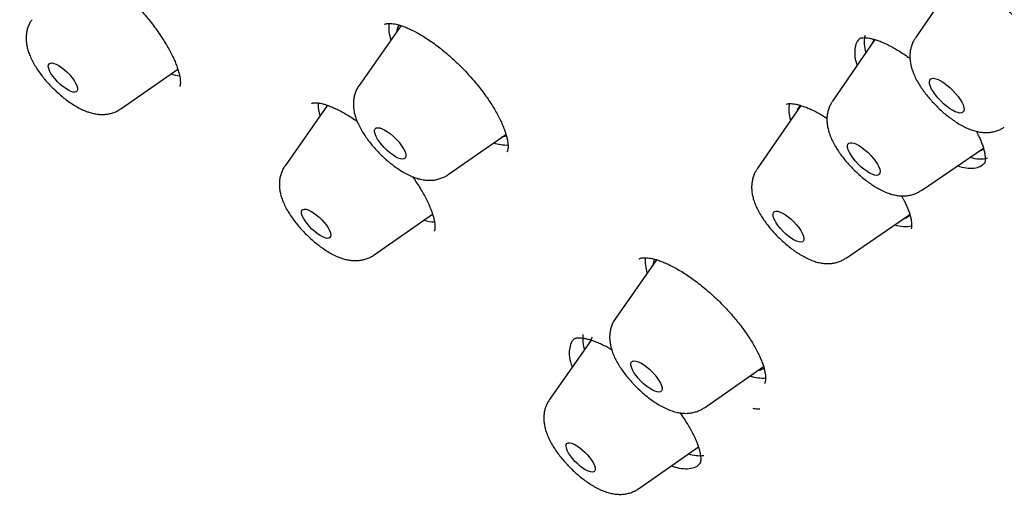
# Model space of a CAD drawing. Header units: millimetres. Extents: x 8 to 776, y 12 to 2253.
# Tile 20 of 67: x 532.59 to 551.67, y 792.24 to 801.52. Entities that reach past the tile are written whole.
import ezdxf

# ---------------------------------------------------------------- set-up
doc = ezdxf.new("R2010")
doc.units = ezdxf.units.MM

msp = doc.modelspace()

# ---------------------------------------------------------------- linework, layer by layer
at = {"color": 7, "linetype": 'Continuous', "lineweight": 30}
for p, q in [((550.737, 802.317), (549.951, 801.169)), ((539.982, 801.408), (539.169, 800.249)), ((549.163, 801.138), (548.343, 799.941)), ((534.553, 799.795), (535.655, 800.566)), ((538.558, 799.863), (537.735, 798.692)), ((547.727, 799.86), (546.884, 798.629)), ((540.894, 798.519), (542.014, 799.3)), ((542.032, 798.958), (542.034, 798.96)), ((550.067, 798.213), (551.268, 799.032)), ((539.46, 796.962), (540.592, 797.754)), ((548.607, 796.901), (549.845, 797.744)), ((544.934, 796.868), (544.135, 795.729)), ((543.669, 795.309), (542.86, 794.159)), ((545.86, 794), (547.006, 794.799)), ((544.585, 792.429), (545.745, 793.24)), ((545.774, 792.921), (545.781, 792.932))]:
    msp.add_line(p, q, dxfattribs=at)
at = {"color": 7, "linetype": 'Continuous', "lineweight": 30, "flags": 128}
for points in [[(549.153, 801.143), (549.129, 801.104), (549.116, 801.07)], [(533.583, 800.132), (533.535, 800.154), (533.483, 800.186), (533.43, 800.225), (533.376, 800.27), (533.324, 800.321), (533.276, 800.374), (533.234, 800.428), (533.198, 800.481), (533.171, 800.531), (533.154, 800.577), (533.146, 800.616), (533.149, 800.647), (533.161, 800.669), (533.184, 800.682), (533.215, 800.685), (533.254, 800.677), (533.3, 800.659), (533.35, 800.632), (533.403, 800.596), (533.457, 800.554), (533.51, 800.506), (533.56, 800.454), (533.605, 800.4), (533.644, 800.346), (533.676, 800.294), (533.698, 800.246), (533.711, 800.204), (533.713, 800.168), (533.706, 800.141), (533.688, 800.124), (533.661, 800.116), (533.626, 800.119), (533.583, 800.132)], [(550.44, 799.949), (550.387, 800.006), (550.339, 800.065), (550.298, 800.123), (550.265, 800.179), (550.24, 800.231), (550.226, 800.278), (550.221, 800.317), (550.227, 800.349), (550.242, 800.372), (550.267, 800.384), (550.302, 800.387), (550.343, 800.379), (550.392, 800.362), (550.445, 800.335), (550.502, 800.299), (550.56, 800.256), (550.619, 800.206), (550.675, 800.152), (550.728, 800.095), (550.776, 800.036), (550.817, 799.978), (550.85, 799.922), (550.874, 799.87), (550.889, 799.823), (550.894, 799.783), (550.888, 799.752), (550.872, 799.729), (550.847, 799.716), (550.813, 799.714), (550.771, 799.721), (550.723, 799.739), (550.67, 799.766), (550.613, 799.802), (550.554, 799.845), (550.496, 799.894), (550.44, 799.949)], [(538.544, 799.87), (538.538, 799.851), (538.531, 799.825)], [(539.766, 798.942), (539.71, 798.99), (539.657, 799.042), (539.607, 799.097), (539.563, 799.154), (539.526, 799.209), (539.498, 799.261), (539.478, 799.309), (539.469, 799.35), (539.47, 799.384), (539.482, 799.409), (539.503, 799.424), (539.533, 799.429), (539.572, 799.424), (539.617, 799.408), (539.668, 799.383), (539.722, 799.349), (539.778, 799.308), (539.834, 799.26), (539.887, 799.208), (539.937, 799.153), (539.981, 799.096), (540.018, 799.041), (540.046, 798.989), (540.066, 798.941), (540.075, 798.9), (540.074, 798.866), (540.062, 798.841), (540.041, 798.826), (540.011, 798.821), (539.972, 798.826), (539.927, 798.841), (539.876, 798.867), (539.822, 798.901), (539.766, 798.942)], [(542.024, 799.267), (541.974, 799.25), (541.932, 799.243)], [(548.84, 798.725), (548.789, 798.781), (548.743, 798.838), (548.703, 798.894), (548.672, 798.948), (548.649, 798.998), (548.636, 799.042), (548.633, 799.08), (548.64, 799.109), (548.658, 799.128), (548.684, 799.138), (548.719, 799.138), (548.762, 799.128), (548.811, 799.108), (548.864, 799.078), (548.919, 799.041), (548.976, 798.996), (549.032, 798.946), (549.085, 798.892), (549.134, 798.836), (549.177, 798.779), (549.213, 798.723), (549.24, 798.671), (549.258, 798.624), (549.266, 798.583), (549.264, 798.549), (549.251, 798.525), (549.229, 798.51), (549.198, 798.505), (549.159, 798.51), (549.114, 798.526), (549.063, 798.55), (549.008, 798.584), (548.951, 798.625), (548.895, 798.673), (548.84, 798.725)], [(538.362, 797.373), (538.308, 797.416), (538.255, 797.464), (538.205, 797.516), (538.16, 797.57), (538.121, 797.624), (538.09, 797.675), (538.068, 797.723), (538.056, 797.766), (538.054, 797.801), (538.062, 797.827), (538.08, 797.844), (538.107, 797.852), (538.143, 797.849), (538.185, 797.835), (538.234, 797.812), (538.285, 797.781), (538.339, 797.741), (538.393, 797.695), (538.445, 797.645), (538.492, 797.592), (538.535, 797.538), (538.57, 797.485), (538.596, 797.435), (538.614, 797.389), (538.621, 797.351), (538.618, 797.32), (538.605, 797.298), (538.582, 797.285), (538.55, 797.283), (538.511, 797.291), (538.465, 797.31), (538.415, 797.337), (538.362, 797.373)], [(547.386, 797.418), (547.336, 797.472), (547.292, 797.528), (547.254, 797.583), (547.224, 797.635), (547.203, 797.683), (547.192, 797.726), (547.191, 797.76), (547.2, 797.787), (547.219, 797.804), (547.248, 797.811), (547.284, 797.808), (547.328, 797.794), (547.377, 797.771), (547.43, 797.739), (547.485, 797.7), (547.541, 797.653), (547.594, 797.602), (547.644, 797.548), (547.689, 797.493), (547.727, 797.438), (547.757, 797.385), (547.778, 797.337), (547.789, 797.295), (547.79, 797.26), (547.78, 797.233), (547.761, 797.216), (547.733, 797.209), (547.696, 797.213), (547.652, 797.226), (547.603, 797.249), (547.55, 797.281), (547.495, 797.321), (547.44, 797.367), (547.386, 797.418)], [(544.629, 794.517), (544.579, 794.572), (544.534, 794.628), (544.496, 794.683), (544.466, 794.736), (544.446, 794.784), (544.436, 794.826), (544.436, 794.861), (544.446, 794.887), (544.466, 794.903), (544.496, 794.91), (544.533, 794.905), (544.578, 794.891), (544.628, 794.867), (544.682, 794.834), (544.738, 794.793), (544.794, 794.746), (544.847, 794.694), (544.898, 794.639), (544.942, 794.583), (544.98, 794.528), (545.01, 794.475), (545.03, 794.427), (545.04, 794.385), (545.04, 794.35), (545.03, 794.324), (545.01, 794.308), (544.981, 794.301), (544.943, 794.305), (544.898, 794.32), (544.848, 794.344), (544.794, 794.377), (544.738, 794.418), (544.683, 794.465), (544.629, 794.517)], [(543.353, 792.959), (543.305, 793.012), (543.263, 793.066), (543.229, 793.119), (543.202, 793.169), (543.186, 793.214), (543.179, 793.252), (543.182, 793.283), (543.195, 793.305), (543.219, 793.317), (543.251, 793.318), (543.29, 793.31), (543.336, 793.291), (543.386, 793.263), (543.44, 793.227), (543.494, 793.184), (543.546, 793.136), (543.596, 793.084), (543.641, 793.03), (543.68, 792.976), (543.71, 792.924), (543.732, 792.877), (543.744, 792.835), (543.746, 792.8), (543.737, 792.774), (543.719, 792.757), (543.691, 792.75), (543.655, 792.753), (543.612, 792.767), (543.564, 792.79), (543.512, 792.822), (543.458, 792.862), (543.405, 792.908), (543.353, 792.959)], [(545.72, 793.223), (545.734, 793.226), (545.75, 793.231)]]:
    msp.add_lwpolyline(points, dxfattribs=at)
at = {"color": 7, "linetype": 'Continuous', "lineweight": 30}
for centre, radius, start, end in [((540.365, 801.354), 0.62, 170.5266, 201.1182), ((540.129, 801.27), 0.234, 140.0342, 176.4474), ((549.519, 801.077), 0.562, 165.2765, 199.9016), ((535.768, 801.236), 0.804, 252.0058, 264.6215), ((539.057, 799.877), 0.681, 177.0694, 198.9025), ((548.07, 799.767), 0.573, 166.727, 199.7452), ((547.844, 799.708), 0.194, 126.8633, 165.1736), ((542.021, 799.815), 0.722, 250.2712, 272.862), ((551.143, 799.182), 0.206, 285.3224, 309.3169), ((551.203, 799.347), 0.525, 248.7612, 286.5963), ((540.672, 798.397), 0.797, 252.0883, 267.2231), ((549.689, 797.859), 0.194, 284.7392, 323.6846), ((549.748, 798.087), 0.575, 250.2137, 283.2596), ((545.369, 796.841), 0.657, 173.9237, 200.552), ((545.103, 796.75), 0.242, 148.7687, 176.3514), ((544.112, 795.332), 0.61, 171.883, 199.9578), ((543.877, 795.252), 0.224, 148.2219, 169.8578), ((546.975, 795.233), 0.659, 249.413, 276.476), ((546.881, 794.972), 0.249, 273.9005, 300.7025), ((545.766, 793.725), 0.656, 250.9492, 277.2714)]:
    msp.add_arc(centre, radius, start, end, dxfattribs=at)
for points, knots in [([(592.723, 776.727), (592.765, 776.77), (592.843, 776.852), (592.942, 776.959), (593.014, 777.04), (593.072, 777.106), (593.128, 777.172), (593.182, 777.237), (593.238, 777.305), (593.291, 777.371), (593.345, 777.441), (593.398, 777.51), (593.449, 777.579), (593.495, 777.641), (593.536, 777.699), (593.578, 777.759), (593.623, 777.825), (593.674, 777.9), (593.725, 777.979), (593.774, 778.056), (593.818, 778.127), (593.857, 778.192), (593.894, 778.254), (593.931, 778.317), (593.967, 778.38), (593.998, 778.437), (594.024, 778.485), (594.053, 778.538), (594.087, 778.602), (594.129, 778.684), (594.174, 778.775), (594.221, 778.872), (594.267, 778.971), (594.307, 779.058), (594.34, 779.134), (594.37, 779.204), (594.402, 779.281), (594.436, 779.364), (594.469, 779.448), (594.499, 779.527), (594.525, 779.596), (594.549, 779.662), (594.573, 779.731), (594.6, 779.809), (594.628, 779.893), (594.655, 779.976), (594.678, 780.05), (594.697, 780.114), (594.716, 780.176), (594.735, 780.243), (594.762, 780.337), (594.792, 780.45), (594.823, 780.571), (594.849, 780.681), (594.875, 780.792), (594.9, 780.912), (594.926, 781.035), (594.946, 781.143), (594.964, 781.238), (594.979, 781.327), (594.995, 781.423), (595.011, 781.53), (595.028, 781.648), (595.045, 781.775), (595.06, 781.9), (595.073, 782.012), (595.082, 782.104), (595.09, 782.186), (595.097, 782.266), (595.104, 782.357), (595.112, 782.459), (595.119, 782.568), (595.125, 782.679), (595.131, 782.812), (595.137, 782.962), (595.141, 783.135), (595.143, 783.306), (595.143, 783.469), (595.141, 783.623), (595.138, 783.772), (595.134, 783.929), (595.127, 784.1), (595.117, 784.285), (595.105, 784.478), (595.09, 784.673), (595.069, 784.922), (595.038, 785.222), (594.997, 785.57), (594.951, 785.899), (594.902, 786.222), (594.853, 786.509), (594.805, 786.771), (594.76, 787.009), (594.708, 787.265), (594.648, 787.544), (594.579, 787.846), (594.515, 788.116), (594.459, 788.34), (594.418, 788.5), (594.382, 788.638), (594.352, 788.751), (594.327, 788.84), (594.309, 788.906), (594.294, 788.962), (594.277, 789.024), (594.253, 789.108), (594.225, 789.209), (594.193, 789.319), (594.16, 789.431), (594.128, 789.541), (594.084, 789.687), (594.03, 789.865), (593.964, 790.076), (593.899, 790.279), (593.838, 790.467), (593.782, 790.634), (593.735, 790.774), (593.7, 790.877), (593.675, 790.948), (593.656, 791.003), (593.634, 791.066), (593.604, 791.154), (593.562, 791.273), (593.51, 791.416), (593.448, 791.588), (593.38, 791.773), (593.308, 791.966), (593.24, 792.146), (593.164, 792.343), (593.076, 792.568), (592.971, 792.833), (592.878, 793.062), (592.805, 793.238), (592.761, 793.344), (592.727, 793.425), (592.704, 793.481), (592.682, 793.532), (592.655, 793.597), (592.613, 793.694), (592.559, 793.822), (592.49, 793.982), (592.406, 794.173), (592.316, 794.377), (592.221, 794.591), (592.124, 794.804), (592.022, 795.026), (591.919, 795.249), (591.815, 795.47), (591.634, 795.852), (591.373, 796.389), (591.027, 797.077), (590.682, 797.744), (590.336, 798.394), (589.983, 799.039), (589.575, 799.767), (589.099, 800.592), (588.695, 801.272), (588.423, 801.719), (588.304, 801.915), (588.195, 802.092), (588.1, 802.246), (588.018, 802.378), (587.949, 802.488), (587.894, 802.576), (587.851, 802.645), (587.813, 802.706), (587.771, 802.773), (587.718, 802.856), (587.655, 802.957), (587.544, 803.131), (587.382, 803.385), (587.172, 803.711), (586.949, 804.054), (586.712, 804.414), (586.455, 804.801), (586.174, 805.219), (585.869, 805.668), (585.539, 806.146), (585.195, 806.64), (584.843, 807.137), (584.489, 807.632), (584.133, 808.123), (583.66, 808.767), (583.067, 809.562), (582.349, 810.502), (581.629, 811.425), (580.909, 812.33), (580.187, 813.218), (579.461, 814.095), (578.729, 814.963), (577.907, 815.92), (576.991, 816.964), (575.978, 818.091), (574.954, 819.205), (573.918, 820.305), (572.87, 821.392), (571.824, 822.454), (570.78, 823.49), (569.74, 824.5), (568.692, 825.497), (567.633, 826.482), (566.562, 827.456), (565.476, 828.422), (564.454, 829.31), (563.5, 830.122), (562.617, 830.86), (561.725, 831.59), (560.825, 832.313), (559.913, 833.03), (558.988, 833.742), (558.05, 834.449), (557.099, 835.149), (556.137, 835.841), (555.163, 836.525), (554.401, 837.045), (553.862, 837.407), (553.558, 837.609), (553.278, 837.794), (553.023, 837.961), (552.792, 838.111), (552.594, 838.239), (552.426, 838.347), (552.285, 838.437), (552.163, 838.515), (552.06, 838.58), (551.974, 838.635), (551.888, 838.689), (551.786, 838.754), (551.654, 838.836), (551.491, 838.938), (551.293, 839.061), (551.06, 839.205), (550.791, 839.369), (550.488, 839.553), (550.152, 839.754), (549.793, 839.967), (549.425, 840.182), (548.933, 840.466), (548.327, 840.808), (547.616, 841.199), (546.933, 841.563), (546.278, 841.903), (545.648, 842.22), (545.027, 842.524), (544.413, 842.815), (543.926, 843.038), (543.571, 843.197), (543.349, 843.295), (543.145, 843.384), (542.977, 843.457), (542.845, 843.513), (542.744, 843.556), (542.653, 843.594), (542.555, 843.635), (542.447, 843.68), (542.327, 843.73), (542.197, 843.783), (542.05, 843.842), (541.888, 843.908), (541.626, 844.011), (541.279, 844.146), (540.862, 844.302), (540.469, 844.444), (540.095, 844.575), (539.73, 844.699), (539.361, 844.819), (538.982, 844.938), (538.684, 845.028), (538.478, 845.088), (538.373, 845.118), (538.286, 845.142), (538.219, 845.161), (538.167, 845.176), (538.117, 845.189), (538.054, 845.207), (537.968, 845.23), (537.857, 845.26), (537.722, 845.295), (537.567, 845.335), (537.329, 845.395), (537.029, 845.467), (536.684, 845.544), (536.371, 845.61), (536.069, 845.67), (535.771, 845.724), (535.472, 845.775), (535.177, 845.82), (534.877, 845.863), (534.565, 845.901), (534.202, 845.94), (533.794, 845.975), (533.449, 845.996), (533.207, 846.006), (533.067, 846.011), (532.928, 846.014), (532.794, 846.016), (532.676, 846.016), (532.576, 846.016), (532.496, 846.016), (532.42, 846.015), (532.341, 846.013), (532.25, 846.011), (532.144, 846.008), (532.031, 846.003), (531.916, 845.997), (531.805, 845.991), (531.702, 845.984), (531.591, 845.976), (531.468, 845.966), (531.332, 845.953), (531.193, 845.939), (531.042, 845.921), (530.886, 845.9), (530.74, 845.879), (530.616, 845.859), (530.501, 845.84), (530.384, 845.819), (530.265, 845.796), (530.152, 845.773), (530.043, 845.749), (529.936, 845.725), (529.774, 845.686), (529.562, 845.631), (529.309, 845.558), (529.062, 845.479), (528.829, 845.396), (528.652, 845.328), (528.532, 845.279), (528.454, 845.247), (528.369, 845.211), (528.283, 845.172), (528.202, 845.136), (528.129, 845.101), (528.059, 845.068), (527.987, 845.032), (527.908, 844.993), (527.829, 844.952), (527.757, 844.913), (527.698, 844.881), (527.647, 844.853), (527.594, 844.823), (527.535, 844.789), (527.47, 844.75), (527.405, 844.712), (527.341, 844.672), (527.275, 844.63), (527.206, 844.586), (527.127, 844.534), (527.041, 844.476), (526.95, 844.412), (526.867, 844.352), (526.786, 844.293), (526.701, 844.228), (526.609, 844.155), (526.518, 844.082), (526.449, 844.024), (526.401, 843.983), (526.367, 843.954), (526.321, 843.914), (526.262, 843.862), (526.189, 843.796), (526.103, 843.715), (526.04, 843.656), (526.007, 843.624)], [0, 0, 0, 0, 0.001962, 0.003666, 0.00512, 0.006401, 0.007546, 0.00884, 0.010025, 0.011332, 0.012606, 0.013977, 0.015293, 0.016461, 0.017482, 0.01851, 0.019736, 0.021163, 0.022693, 0.02408, 0.025312, 0.026453, 0.027468, 0.028605, 0.029777, 0.030771, 0.031575, 0.032271, 0.033485, 0.034897, 0.036461, 0.038109, 0.039826, 0.041396, 0.042475, 0.043589, 0.044845, 0.046243, 0.047681, 0.048945, 0.050029, 0.050974, 0.052047, 0.053298, 0.054726, 0.056107, 0.057244, 0.058221, 0.059113, 0.060148, 0.061343, 0.063527, 0.065403, 0.066893, 0.068515, 0.070441, 0.072361, 0.074089, 0.075322, 0.07662, 0.078045, 0.079603, 0.081331, 0.083233, 0.085153, 0.086774, 0.08809, 0.089135, 0.09026, 0.091558, 0.093001, 0.094604, 0.096193, 0.097695, 0.100159, 0.10248, 0.104856, 0.107197, 0.109165, 0.111084, 0.113181, 0.115477, 0.11797, 0.120592, 0.123159, 0.125659, 0.130311, 0.134702, 0.138808, 0.142701, 0.146719, 0.149441, 0.152288, 0.155377, 0.158712, 0.162293, 0.16612, 0.168259, 0.170127, 0.171715, 0.173024, 0.174054, 0.174805, 0.175276, 0.17599, 0.176949, 0.17815, 0.179444, 0.180717, 0.181969, 0.1832, 0.185648, 0.188009, 0.190284, 0.192437, 0.194294, 0.195827, 0.197038, 0.197692, 0.198194, 0.198833, 0.199773, 0.201081, 0.20272, 0.204459, 0.206667, 0.208737, 0.210668, 0.212483, 0.215048, 0.21786, 0.220919, 0.222293, 0.223405, 0.224253, 0.224838, 0.225171, 0.225861, 0.226874, 0.228212, 0.229874, 0.231859, 0.234169, 0.236211, 0.238451, 0.240748, 0.243021, 0.24527, 0.247493, 0.254626, 0.26149, 0.268087, 0.274417, 0.280625, 0.28697, 0.295564, 0.304405, 0.306421, 0.308305, 0.309977, 0.311437, 0.312684, 0.31372, 0.314544, 0.315185, 0.315664, 0.316279, 0.317062, 0.318012, 0.319118, 0.321987, 0.325169, 0.328276, 0.331634, 0.335242, 0.3391, 0.343295, 0.347751, 0.352379, 0.356975, 0.361531, 0.366047, 0.370522, 0.379301, 0.38792, 0.396379, 0.404679, 0.412819, 0.420851, 0.428851, 0.436819, 0.447393, 0.457909, 0.46837, 0.478775, 0.489162, 0.49955, 0.509522, 0.519495, 0.529469, 0.539443, 0.549467, 0.559583, 0.569792, 0.577879, 0.586023, 0.594224, 0.602484, 0.610839, 0.619338, 0.62798, 0.636716, 0.645595, 0.654616, 0.66378, 0.666834, 0.669688, 0.67231, 0.674701, 0.676861, 0.67879, 0.680293, 0.681618, 0.682765, 0.683733, 0.684524, 0.685204, 0.686184, 0.687409, 0.688949, 0.690806, 0.693028, 0.69558, 0.698464, 0.701678, 0.705206, 0.708773, 0.71229, 0.719452, 0.726393, 0.733111, 0.739608, 0.745886, 0.751997, 0.758388, 0.764606, 0.767001, 0.769367, 0.771523, 0.773369, 0.774623, 0.775678, 0.776537, 0.777496, 0.778748, 0.779938, 0.781308, 0.782859, 0.784591, 0.786485, 0.791223, 0.795732, 0.800012, 0.804063, 0.808016, 0.812122, 0.816385, 0.820795, 0.822222, 0.823431, 0.824421, 0.825193, 0.825746, 0.82622, 0.826908, 0.827921, 0.829205, 0.830758, 0.832582, 0.834638, 0.839084, 0.843189, 0.846951, 0.850372, 0.854187, 0.857859, 0.861432, 0.865191, 0.869188, 0.873348, 0.87916, 0.885107, 0.886979, 0.888852, 0.890725, 0.892597, 0.894318, 0.89556, 0.896628, 0.89753, 0.89854, 0.8998, 0.901308, 0.902958, 0.904666, 0.906259, 0.907736, 0.909099, 0.91108, 0.913, 0.914947, 0.917121, 0.919582, 0.921781, 0.923542, 0.925097, 0.926915, 0.928745, 0.930457, 0.93206, 0.933669, 0.935323, 0.939492, 0.943435, 0.947175, 0.951135, 0.954619, 0.955738, 0.956998, 0.958405, 0.959926, 0.961293, 0.962449, 0.963581, 0.964774, 0.966118, 0.967562, 0.968814, 0.969827, 0.970638, 0.971486, 0.972563, 0.973774, 0.974913, 0.975973, 0.977242, 0.978457, 0.979717, 0.981473, 0.983169, 0.984703, 0.986153, 0.987745, 0.989494, 0.991286, 0.992832, 0.993442, 0.994029, 0.994793, 0.995772, 0.996966, 0.998375, 1, 1, 1, 1]), ([(509.259, 827.279), (509.219, 827.239), (509.146, 827.166), (509.054, 827.071), (508.988, 827.002), (508.936, 826.946), (508.893, 826.899), (508.849, 826.85), (508.797, 826.792), (508.735, 826.72), (508.671, 826.645), (508.611, 826.572), (508.56, 826.509), (508.518, 826.455), (508.484, 826.411), (508.45, 826.368), (508.412, 826.317), (508.37, 826.26), (508.325, 826.198), (508.283, 826.139), (508.244, 826.084), (508.209, 826.034), (508.175, 825.984), (508.14, 825.931), (508.104, 825.875), (508.062, 825.81), (508.015, 825.734), (507.965, 825.652), (507.919, 825.575), (507.866, 825.483), (507.801, 825.368), (507.73, 825.235), (507.662, 825.102), (507.596, 824.966), (507.53, 824.823), (507.467, 824.681), (507.417, 824.565), (507.378, 824.467), (507.345, 824.385), (507.312, 824.297), (507.279, 824.207), (507.248, 824.123), (507.222, 824.047), (507.197, 823.973), (507.17, 823.89), (507.138, 823.79), (507.105, 823.681), (507.073, 823.571), (507.044, 823.468), (507.018, 823.367), (506.992, 823.267), (506.968, 823.166), (506.945, 823.068), (506.923, 822.968), (506.9, 822.863), (506.877, 822.744), (506.852, 822.613), (506.828, 822.476), (506.803, 822.316), (506.777, 822.14), (506.754, 821.952), (506.735, 821.78), (506.719, 821.622), (506.707, 821.471), (506.696, 821.317), (506.686, 821.151), (506.678, 820.971), (506.672, 820.779), (506.668, 820.577), (506.667, 820.368), (506.67, 820.163), (506.674, 819.985), (506.68, 819.836), (506.685, 819.712), (506.691, 819.598), (506.697, 819.488), (506.704, 819.371), (506.714, 819.238), (506.726, 819.082), (506.741, 818.913), (506.759, 818.738), (506.777, 818.568), (506.796, 818.403), (506.815, 818.252), (506.834, 818.116), (506.849, 818.002), (506.865, 817.897), (506.881, 817.785), (506.902, 817.654), (506.926, 817.504), (506.955, 817.333), (506.989, 817.141), (507.03, 816.924), (507.07, 816.722), (507.108, 816.54), (507.141, 816.386), (507.175, 816.23), (507.208, 816.083), (507.237, 815.957), (507.262, 815.853), (507.286, 815.753), (507.313, 815.643), (507.346, 815.51), (507.38, 815.375), (507.415, 815.239), (507.452, 815.101), (507.494, 814.947), (507.542, 814.771), (507.598, 814.575), (507.661, 814.357), (507.721, 814.156), (507.775, 813.98), (507.818, 813.841), (507.858, 813.713), (507.894, 813.602), (507.924, 813.509), (507.948, 813.433), (507.969, 813.371), (507.988, 813.314), (508.013, 813.236), (508.05, 813.128), (508.098, 812.985), (508.155, 812.82), (508.251, 812.543), (508.391, 812.156), (508.577, 811.66), (508.736, 811.251), (508.862, 810.937), (508.946, 810.729), (509.024, 810.541), (509.086, 810.391), (509.134, 810.276), (509.169, 810.194), (509.197, 810.13), (509.226, 810.061), (509.264, 809.972), (509.316, 809.852), (509.377, 809.711), (509.502, 809.427), (509.696, 808.994), (509.969, 808.404), (510.269, 807.776), (510.534, 807.238), (510.756, 806.798), (510.93, 806.458), (511.121, 806.09), (511.331, 805.692), (511.561, 805.264), (511.812, 804.806), (512.096, 804.297), (512.416, 803.734), (512.776, 803.114), (513.168, 802.454), (513.52, 801.873), (513.825, 801.381), (514.07, 800.987), (514.322, 800.59), (514.57, 800.202), (514.807, 799.836), (515.038, 799.485), (515.258, 799.151), (515.468, 798.837), (515.655, 798.56), (515.818, 798.319), (515.957, 798.115), (516.068, 797.953), (516.154, 797.828), (516.218, 797.736), (516.272, 797.656), (516.326, 797.579), (516.383, 797.497), (516.445, 797.407), (516.526, 797.292), (516.628, 797.147), (516.753, 796.969), (516.892, 796.772), (517.049, 796.55), (517.228, 796.3), (517.429, 796.02), (517.653, 795.711), (517.902, 795.37), (518.178, 794.996), (518.481, 794.588), (518.814, 794.145), (519.174, 793.67), (519.564, 793.163), (519.98, 792.627), (520.424, 792.063), (520.896, 791.471), (521.398, 790.848), (521.936, 790.191), (522.511, 789.5), (523.123, 788.774), (523.771, 788.018), (524.455, 787.232), (525.171, 786.423), (525.921, 785.591), (526.703, 784.737), (527.522, 783.859), (528.335, 783.004), (529.136, 782.176), (529.921, 781.378), (530.735, 780.564), (531.576, 779.738), (532.445, 778.899), (533.324, 778.065), (534.212, 777.239), (535.107, 776.421), (535.966, 775.648), (536.529, 775.155), (536.785, 774.931)], [0, 0, 0, 0, 0.002914, 0.005407, 0.0075, 0.009253, 0.010675, 0.011918, 0.014022, 0.016403, 0.019183, 0.02152, 0.023658, 0.025385, 0.026724, 0.027992, 0.029689, 0.031723, 0.033601, 0.035699, 0.03741, 0.038926, 0.040524, 0.042206, 0.043969, 0.0458, 0.048427, 0.051054, 0.053421, 0.055578, 0.059566, 0.064011, 0.067599, 0.071526, 0.076064, 0.080186, 0.083975, 0.086208, 0.088557, 0.091073, 0.093733, 0.096169, 0.098213, 0.100128, 0.102424, 0.105108, 0.108491, 0.111469, 0.114225, 0.116959, 0.119679, 0.122398, 0.125115, 0.127627, 0.130424, 0.133587, 0.137108, 0.140745, 0.144367, 0.149645, 0.154467, 0.158847, 0.16284, 0.16647, 0.170227, 0.174415, 0.178885, 0.183585, 0.188518, 0.193688, 0.198769, 0.203289, 0.206444, 0.209334, 0.212022, 0.214509, 0.217066, 0.220154, 0.223796, 0.227832, 0.231827, 0.235756, 0.239401, 0.242923, 0.245972, 0.248494, 0.25049, 0.252973, 0.25586, 0.259151, 0.262845, 0.267005, 0.271675, 0.276854, 0.279976, 0.283258, 0.286686, 0.289827, 0.292473, 0.294624, 0.296279, 0.298728, 0.301468, 0.304523, 0.307074, 0.309833, 0.312973, 0.316528, 0.320497, 0.32488, 0.329677, 0.332537, 0.335396, 0.337927, 0.340113, 0.341954, 0.343428, 0.34457, 0.345605, 0.346766, 0.349153, 0.351943, 0.355135, 0.358729, 0.368029, 0.377457, 0.387004, 0.391049, 0.395059, 0.398577, 0.401502, 0.403383, 0.404898, 0.406046, 0.406912, 0.408706, 0.410911, 0.413529, 0.416452, 0.426476, 0.437093, 0.448301, 0.460102, 0.465616, 0.471543, 0.477956, 0.484855, 0.49224, 0.500111, 0.508468, 0.518345, 0.528824, 0.539904, 0.551585, 0.557943, 0.564466, 0.571152, 0.57764, 0.58366, 0.589212, 0.594953, 0.60009, 0.604624, 0.608553, 0.611879, 0.614604, 0.616486, 0.617954, 0.619126, 0.620373, 0.621721, 0.623172, 0.624724, 0.627364, 0.630255, 0.6334, 0.636969, 0.641056, 0.645574, 0.650591, 0.656109, 0.662125, 0.668764, 0.675921, 0.683596, 0.691789, 0.700499, 0.709557, 0.719115, 0.729172, 0.739728, 0.750989, 0.762766, 0.775061, 0.787872, 0.8012, 0.814794, 0.828886, 0.843476, 0.858567, 0.871762, 0.885317, 0.899231, 0.913505, 0.928138, 0.94313, 0.957594, 0.972377, 0.987478, 1, 1, 1, 1]), ([(542.377, 771.058), (542.31, 771.108), (541.343, 771.835), (539.491, 773.352), (536.84, 775.599), (534.24, 777.947), (531.685, 780.38), (529.191, 782.889), (526.774, 785.456), (524.448, 788.066), (522.228, 790.704), (520.127, 793.352), (518.159, 795.994), (516.335, 798.615), (514.667, 801.198), (513.165, 803.726), (511.838, 806.186), (510.694, 808.56), (509.741, 810.835), (508.985, 812.997), (508.429, 815.032), (508.078, 816.928), (507.934, 818.672), (507.997, 820.256), (508.267, 821.667), (508.743, 822.899), (509.421, 823.943), (510.298, 824.792), (511.367, 825.443), (512.623, 825.889), (514.058, 826.13), (515.662, 826.163), (517.426, 825.988), (519.34, 825.606), (521.39, 825.02), (523.565, 824.233), (525.851, 823.251), (528.235, 822.075), (530.635, 820.765), (532.266, 819.762), (533.05, 819.28)], [0, 0, 0, 0, 0.002048, 0.029729, 0.056737, 0.083746, 0.110755, 0.137763, 0.164772, 0.191781, 0.21879, 0.245798, 0.272807, 0.299816, 0.326825, 0.353833, 0.380842, 0.407851, 0.43486, 0.461868, 0.488877, 0.515886, 0.542895, 0.569903, 0.596912, 0.623921, 0.65093, 0.677938, 0.704947, 0.731956, 0.758965, 0.785973, 0.812982, 0.839991, 0.867, 0.894008, 0.921017, 0.948026, 0.975034, 1, 1, 1, 1]), ([(533.361, 802.752), (533.361, 802.752), (533.36, 802.751), (533.366, 802.754), (533.382, 802.758), (533.411, 802.76), (533.451, 802.758), (533.501, 802.751), (533.56, 802.737), (533.617, 802.719), (533.667, 802.701), (533.72, 802.679), (533.789, 802.647), (533.877, 802.601), (533.971, 802.547), (534.069, 802.484), (534.172, 802.413), (534.278, 802.335), (534.385, 802.249), (534.492, 802.158), (534.599, 802.061), (534.704, 801.961), (534.805, 801.857), (534.905, 801.749), (535.001, 801.638), (535.095, 801.524), (535.185, 801.408), (535.269, 801.292), (535.347, 801.177), (535.418, 801.065), (535.481, 800.957), (535.536, 800.854), (535.582, 800.756), (535.622, 800.663), (535.653, 800.576), (535.677, 800.495), (535.694, 800.423), (535.703, 800.362), (535.706, 800.311), (535.705, 800.272), (535.7, 800.245), (535.696, 800.231), (535.694, 800.228), (535.694, 800.229), (535.694, 800.229)], [0, 0, 0, 0, 0.007918, 0.032757, 0.056044, 0.080657, 0.104593, 0.128459, 0.152448, 0.176668, 0.189148, 0.202615, 0.226876, 0.251622, 0.27697, 0.302835, 0.329113, 0.35569, 0.382449, 0.40927, 0.436012, 0.462586, 0.488897, 0.515191, 0.541891, 0.568894, 0.596079, 0.623295, 0.650346, 0.67708, 0.703357, 0.729062, 0.754427, 0.780001, 0.805544, 0.83092, 0.85599, 0.880625, 0.904738, 0.928323, 0.951526, 0.974709, 0.998403, 1, 1, 1, 1]), ([(550.432, 802.341), (550.432, 802.342), (550.432, 802.342), (550.441, 802.346), (550.461, 802.352), (550.492, 802.356), (550.535, 802.357), (550.588, 802.352), (550.651, 802.341), (550.722, 802.323), (550.802, 802.297), (550.888, 802.264), (550.98, 802.222), (551.076, 802.172), (551.177, 802.115), (551.282, 802.05), (551.39, 801.977), (551.5, 801.896), (551.612, 801.81), (551.723, 801.717), (551.832, 801.62), (551.94, 801.519), (552.043, 801.415), (552.143, 801.308), (552.238, 801.2), (552.329, 801.09), (552.415, 800.978), (552.495, 800.867), (552.569, 800.758), (552.634, 800.651), (552.692, 800.548), (552.741, 800.45), (552.782, 800.358), (552.814, 800.274), (552.838, 800.197), (552.854, 800.127), (552.863, 800.066), (552.866, 800.015), (552.865, 799.975), (552.86, 799.946), (552.854, 799.929), (552.85, 799.922), (552.85, 799.922), (552.85, 799.922)], [0, 0, 0, 0, 0.021756, 0.045642, 0.068121, 0.091896, 0.115129, 0.138358, 0.161794, 0.185528, 0.209545, 0.233783, 0.258164, 0.282418, 0.30699, 0.331985, 0.357333, 0.382958, 0.408772, 0.434688, 0.460608, 0.486444, 0.512139, 0.537591, 0.563094, 0.588773, 0.614568, 0.640399, 0.666154, 0.691737, 0.717054, 0.74202, 0.766562, 0.79039, 0.814331, 0.83817, 0.861841, 0.885303, 0.908584, 0.931847, 0.955361, 0.979877, 1, 1, 1, 1]), ([(532.827, 801.523), (532.814, 801.504), (532.787, 801.464), (532.756, 801.395), (532.733, 801.319), (532.719, 801.241), (532.715, 801.162), (532.719, 801.082), (532.733, 800.998), (532.756, 800.91), (532.791, 800.817), (532.836, 800.719), (532.893, 800.621), (532.956, 800.524), (533.025, 800.431), (533.098, 800.341), (533.175, 800.255), (533.256, 800.173), (533.34, 800.095), (533.427, 800.021), (533.517, 799.951), (533.61, 799.887), (533.706, 799.829), (533.794, 799.783), (533.851, 799.759), (533.875, 799.75)], [0, 0, 0, 0, 0.02868, 0.063749, 0.098606, 0.133656, 0.169406, 0.20653, 0.245931, 0.288729, 0.33589, 0.386972, 0.438674, 0.488662, 0.536957, 0.584063, 0.630448, 0.676494, 0.722531, 0.768796, 0.815623, 0.86344, 0.912817, 0.964531, 1, 1, 1, 1]), ([(539.664, 801.432), (539.665, 801.433), (539.668, 801.436), (539.68, 801.442), (539.702, 801.448), (539.733, 801.452), (539.775, 801.453), (539.828, 801.447), (539.889, 801.436), (539.958, 801.417), (540.036, 801.391), (540.121, 801.356), (540.213, 801.313), (540.31, 801.262), (540.412, 801.202), (540.517, 801.135), (540.625, 801.06), (540.733, 800.978), (540.841, 800.891), (540.948, 800.798), (541.054, 800.7), (541.159, 800.597), (541.261, 800.49), (541.361, 800.379), (541.456, 800.267), (541.545, 800.153), (541.629, 800.04), (541.706, 799.928), (541.775, 799.818), (541.837, 799.712), (541.891, 799.608), (541.938, 799.508), (541.977, 799.413), (542.008, 799.324), (542.031, 799.242), (542.046, 799.17), (542.054, 799.108), (542.056, 799.057), (542.054, 799.019), (542.048, 798.992), (542.042, 798.974), (542.037, 798.965), (542.034, 798.962), (542.033, 798.961)], [0, 0, 0, 0, 0.028245, 0.053704, 0.077273, 0.099682, 0.12342, 0.146599, 0.169121, 0.191819, 0.215067, 0.238857, 0.263138, 0.28783, 0.312835, 0.338053, 0.363387, 0.388746, 0.414027, 0.439164, 0.464485, 0.490054, 0.515808, 0.541674, 0.567561, 0.593367, 0.619016, 0.644442, 0.669566, 0.694356, 0.719248, 0.744199, 0.769082, 0.793772, 0.818138, 0.842053, 0.86542, 0.8882, 0.910458, 0.931734, 0.955467, 0.981227, 1, 1, 1, 1]), ([(548.877, 801.16), (548.857, 801.142), (548.81, 801.099), (548.775, 800.991), (548.771, 800.846), (548.788, 800.724), (548.815, 800.648), (548.819, 800.637)], [0, 0, 0, 0, 0.181491, 0.438521, 0.69555, 0.952366, 1, 1, 1, 1]), ([(548.872, 801.163), (548.872, 801.163), (548.872, 801.162), (548.875, 801.165), (548.889, 801.17), (548.915, 801.174), (548.953, 801.176), (549.001, 801.174), (549.06, 801.165), (549.127, 801.15), (549.203, 801.127), (549.286, 801.097), (549.374, 801.058), (549.468, 801.012), (549.566, 800.958), (549.669, 800.895), (549.763, 800.834), (549.822, 800.791), (549.846, 800.775)], [0, 0, 0, 0, 0.00725, 0.07439, 0.138189, 0.205702, 0.271255, 0.336752, 0.4029, 0.469977, 0.537884, 0.606348, 0.675048, 0.742801, 0.811647, 0.882028, 0.953684, 1, 1, 1, 1]), ([(549.951, 801.168), (549.941, 801.153), (549.916, 801.116), (549.886, 801.051), (549.862, 800.975), (549.847, 800.897), (549.842, 800.819), (549.846, 800.738), (549.859, 800.655), (549.881, 800.568), (549.915, 800.475), (549.96, 800.377), (550.015, 800.278), (550.078, 800.181), (550.147, 800.088), (550.22, 799.998), (550.297, 799.912), (550.377, 799.829), (550.461, 799.751), (550.548, 799.676), (550.637, 799.607), (550.73, 799.542), (550.826, 799.483), (550.926, 799.431), (551.027, 799.388), (551.125, 799.358), (551.215, 799.341), (551.301, 799.334), (551.384, 799.336), (551.465, 799.349), (551.542, 799.372), (551.612, 799.402), (551.654, 799.428), (551.672, 799.441)], [0, 0, 0, 0, 0.017792, 0.044453, 0.070932, 0.09753, 0.124626, 0.152719, 0.182481, 0.214753, 0.250303, 0.288926, 0.328267, 0.366348, 0.40312, 0.438957, 0.474221, 0.509206, 0.544166, 0.579285, 0.614808, 0.651055, 0.688447, 0.727562, 0.769065, 0.805339, 0.838109, 0.868352, 0.896972, 0.924571, 0.951538, 0.978122, 1, 1, 1, 1]), ([(539.17, 800.247), (539.164, 800.24), (539.143, 800.212), (539.114, 800.156), (539.085, 800.081), (539.067, 800.004), (539.058, 799.926), (539.058, 799.846), (539.067, 799.765), (539.085, 799.679), (539.114, 799.589), (539.155, 799.493), (539.206, 799.394), (539.266, 799.296), (539.333, 799.201), (539.404, 799.109), (539.479, 799.022), (539.558, 798.938), (539.641, 798.857), (539.716, 798.791), (539.763, 798.752), (539.781, 798.737)], [0, 0, 0, 0, 0.014441, 0.059999, 0.105056, 0.150092, 0.195685, 0.242587, 0.29181, 0.344678, 0.402652, 0.466342, 0.533496, 0.599188, 0.662516, 0.723977, 0.784225, 0.843804, 0.903166, 0.962681, 1, 1, 1, 1]), ([(538.251, 799.901), (538.251, 799.901), (538.252, 799.902), (538.261, 799.906), (538.279, 799.911), (538.306, 799.914), (538.343, 799.913), (538.39, 799.908), (538.447, 799.897), (538.514, 799.879), (538.59, 799.852), (538.674, 799.818), (538.765, 799.775), (538.861, 799.724), (538.962, 799.665), (539.053, 799.607), (539.11, 799.566), (539.132, 799.551)], [0, 0, 0, 0, 0.088042, 0.159602, 0.225421, 0.287703, 0.345998, 0.407451, 0.470651, 0.535666, 0.602533, 0.671078, 0.741008, 0.811977, 0.883629, 0.955639, 1, 1, 1, 1]), ([(548.344, 799.94), (548.333, 799.924), (548.307, 799.886), (548.277, 799.82), (548.253, 799.744), (548.239, 799.667), (548.234, 799.588), (548.239, 799.507), (548.252, 799.424), (548.275, 799.337), (548.309, 799.243), (548.354, 799.146), (548.41, 799.047), (548.473, 798.95), (548.541, 798.857), (548.615, 798.767), (548.692, 798.681), (548.772, 798.599), (548.856, 798.52), (548.943, 798.446), (549.033, 798.376), (549.125, 798.312), (549.221, 798.253), (549.322, 798.201), (549.423, 798.159), (549.521, 798.129), (549.611, 798.112), (549.697, 798.105), (549.78, 798.109), (549.86, 798.122), (549.938, 798.145), (550.007, 798.175), (550.047, 798.201), (550.064, 798.213)], [0, 0, 0, 0, 0.0186636, 0.0453146, 0.0717929, 0.0984028, 0.1255249, 0.1536643, 0.183499, 0.2158751, 0.2515462, 0.29025, 0.3295626, 0.3675956, 0.4043296, 0.4401427, 0.4753938, 0.5103753, 0.5453398, 0.5804696, 0.6160133, 0.6522929, 0.689736, 0.7289241, 0.7705204, 0.806652, 0.8393041, 0.8694699, 0.8980408, 0.9256102, 0.9525592, 0.9791329, 1, 1, 1, 1]), ([(533.875, 799.75), (533.893, 799.743), (533.943, 799.724), (534.022, 799.703), (534.111, 799.688), (534.197, 799.683), (534.279, 799.689), (534.359, 799.704), (534.435, 799.73), (534.5, 799.76), (534.537, 799.786), (534.552, 799.796)], [0, 0, 0, 0, 0.087504, 0.231768, 0.362165, 0.483388, 0.598763, 0.710478, 0.819934, 0.928038, 1, 1, 1, 1]), ([(547.452, 799.885), (547.452, 799.885), (547.452, 799.885), (547.463, 799.89), (547.486, 799.894), (547.521, 799.897), (547.567, 799.894), (547.623, 799.887), (547.689, 799.872), (547.762, 799.85), (547.844, 799.821), (547.931, 799.783), (548.024, 799.738), (548.121, 799.684), (548.192, 799.642), (548.232, 799.616), (548.237, 799.612)], [0, 0, 0, 0, 0.057928, 0.131413, 0.209196, 0.284421, 0.359547, 0.435467, 0.512563, 0.59074, 0.669683, 0.748998, 0.828418, 0.906727, 0.987824, 1, 1, 1, 1]), ([(551.128, 799.359), (551.132, 799.353), (551.153, 799.314), (551.186, 799.246), (551.226, 799.156), (551.256, 799.074), (551.279, 798.998), (551.295, 798.93), (551.303, 798.871), (551.306, 798.822), (551.303, 798.784), (551.298, 798.758), (551.294, 798.744), (551.291, 798.74), (551.291, 798.741), (551.292, 798.741)], [0, 0, 0, 0, 0.015895, 0.107457, 0.196999, 0.284306, 0.37292, 0.461431, 0.549376, 0.63644, 0.722602, 0.80842, 0.894894, 0.984792, 1, 1, 1, 1]), ([(537.735, 798.691), (537.732, 798.687), (537.712, 798.661), (537.684, 798.609), (537.654, 798.535), (537.634, 798.458), (537.624, 798.38), (537.623, 798.3), (537.63, 798.219), (537.647, 798.134), (537.675, 798.045), (537.713, 797.949), (537.763, 797.851), (537.822, 797.752), (537.888, 797.657), (537.958, 797.565), (538.033, 797.477), (538.112, 797.392), (538.194, 797.311), (538.279, 797.234), (538.355, 797.171), (538.403, 797.136), (538.421, 797.122)], [0, 0, 0, 0, 0.00791, 0.051346, 0.094242, 0.137046, 0.180292, 0.224667, 0.27109, 0.320779, 0.375137, 0.434969, 0.498644, 0.561437, 0.621979, 0.680654, 0.738089, 0.794819, 0.851283, 0.907854, 0.964832, 1, 1, 1, 1]), ([(539.781, 798.737), (539.797, 798.725), (539.843, 798.689), (539.92, 798.633), (540.015, 798.573), (540.115, 798.518), (540.215, 798.473), (540.313, 798.44), (540.405, 798.419), (540.492, 798.409), (540.576, 798.409), (540.657, 798.419), (540.736, 798.439), (540.81, 798.469), (540.863, 798.496), (540.889, 798.516), (540.893, 798.52)], [0, 0, 0, 0, 0.045338, 0.132235, 0.221307, 0.31413, 0.412309, 0.501941, 0.582935, 0.65711, 0.726846, 0.793781, 0.858972, 0.923098, 0.986606, 1, 1, 1, 1]), ([(546.884, 798.628), (546.874, 798.612), (546.848, 798.574), (546.818, 798.508), (546.794, 798.432), (546.78, 798.354), (546.775, 798.276), (546.779, 798.195), (546.792, 798.112), (546.815, 798.024), (546.849, 797.931), (546.895, 797.834), (546.95, 797.735), (547.014, 797.638), (547.082, 797.545), (547.155, 797.455), (547.232, 797.369), (547.313, 797.286), (547.397, 797.208), (547.484, 797.134), (547.574, 797.064), (547.666, 797), (547.762, 796.941), (547.863, 796.889), (547.964, 796.847), (548.061, 796.817), (548.152, 796.8), (548.238, 796.793), (548.321, 796.796), (548.401, 796.809), (548.478, 796.833), (548.547, 796.863), (548.587, 796.889), (548.605, 796.9)], [0, 0, 0, 0, 0.0186636, 0.0453146, 0.0717929, 0.0984028, 0.1255249, 0.1536643, 0.183499, 0.2158751, 0.2515462, 0.29025, 0.3295626, 0.3675956, 0.4043296, 0.4401427, 0.4753938, 0.5103753, 0.5453398, 0.5804696, 0.6160133, 0.6522929, 0.689736, 0.7289241, 0.7705204, 0.806652, 0.8393041, 0.8694699, 0.8980408, 0.9256102, 0.9525592, 0.9791329, 1, 1, 1, 1]), ([(550.764, 798.688), (550.823, 798.673), (550.941, 798.641), (551.09, 798.641), (551.212, 798.671), (551.266, 798.72), (551.291, 798.743)], [0, 0, 0, 0, 0.24888, 0.506061, 0.763242, 1, 1, 1, 1]), ([(540.202, 798.481), (540.212, 798.466), (540.25, 798.415), (540.308, 798.327), (540.375, 798.219), (540.435, 798.113), (540.489, 798.01), (540.534, 797.911), (540.571, 797.818), (540.6, 797.733), (540.621, 797.657), (540.634, 797.592), (540.639, 797.538), (540.64, 797.495), (540.637, 797.462), (540.631, 797.439), (540.626, 797.426), (540.624, 797.423), (540.623, 797.422), (540.623, 797.422)], [0, 0, 0, 0, 0.026613, 0.091535, 0.157008, 0.223053, 0.289351, 0.355406, 0.420732, 0.484862, 0.547363, 0.607883, 0.666225, 0.723344, 0.782569, 0.842785, 0.905383, 0.973421, 1, 1, 1, 1]), ([(549.681, 798.108), (549.69, 798.092), (549.719, 798.042), (549.757, 797.964), (549.797, 797.875), (549.828, 797.793), (549.851, 797.718), (549.867, 797.65), (549.876, 797.592), (549.878, 797.543), (549.876, 797.506), (549.872, 797.482), (549.867, 797.468), (549.866, 797.467), (549.866, 797.467)], [0, 0, 0, 0, 0.044614, 0.135649, 0.224662, 0.311444, 0.399483, 0.487355, 0.574591, 0.660857, 0.746103, 0.830848, 0.916118, 1, 1, 1, 1]), ([(538.421, 797.122), (538.437, 797.11), (538.485, 797.076), (538.565, 797.024), (538.663, 796.969), (538.763, 796.922), (538.862, 796.887), (538.954, 796.864), (539.042, 796.852), (539.127, 796.851), (539.208, 796.859), (539.288, 796.877), (539.363, 796.905), (539.42, 796.934), (539.45, 796.956), (539.458, 796.963)], [0, 0, 0, 0, 0.049337, 0.145258, 0.24449, 0.349216, 0.447161, 0.535977, 0.616953, 0.692762, 0.765298, 0.835793, 0.905035, 0.97354, 1, 1, 1, 1]), ([(544.6, 796.888), (544.6, 796.888), (544.601, 796.889), (544.605, 796.892), (544.619, 796.898), (544.644, 796.905), (544.68, 796.909), (544.728, 796.909), (544.785, 796.903), (544.852, 796.891), (544.927, 796.872), (545.01, 796.844), (545.099, 796.809), (545.193, 796.765), (545.292, 796.714), (545.394, 796.655), (545.501, 796.588), (545.61, 796.513), (545.721, 796.432), (545.833, 796.344), (545.944, 796.25), (546.053, 796.152), (546.16, 796.05), (546.262, 795.945), (546.361, 795.838), (546.454, 795.729), (546.544, 795.618), (546.627, 795.507), (546.705, 795.396), (546.775, 795.287), (546.838, 795.18), (546.893, 795.078), (546.939, 794.981), (546.976, 794.891), (547.005, 794.808), (547.026, 794.732), (547.039, 794.664), (547.046, 794.605), (547.047, 794.556), (547.043, 794.518), (547.037, 794.49), (547.03, 794.474), (547.026, 794.468), (547.025, 794.467), (547.025, 794.467)], [0, 0, 0, 0, 0.007708, 0.03342, 0.057076, 0.079515, 0.103258, 0.126573, 0.149898, 0.173413, 0.197188, 0.221201, 0.245393, 0.269681, 0.293794, 0.318297, 0.343198, 0.36843, 0.393914, 0.419565, 0.445298, 0.471009, 0.496622, 0.522077, 0.547311, 0.572635, 0.598124, 0.623718, 0.64933, 0.674849, 0.700179, 0.725228, 0.749913, 0.77416, 0.797787, 0.821542, 0.845213, 0.868751, 0.892147, 0.915483, 0.938926, 0.962918, 0.988491, 1, 1, 1, 1]), ([(544.136, 795.728), (544.127, 795.716), (544.102, 795.681), (544.072, 795.618), (544.046, 795.543), (544.03, 795.466), (544.023, 795.387), (544.026, 795.307), (544.037, 795.225), (544.058, 795.138), (544.089, 795.046), (544.132, 794.949), (544.186, 794.85), (544.248, 794.753), (544.315, 794.659), (544.388, 794.568), (544.455, 794.492), (544.498, 794.446), (544.515, 794.429)], [0, 0, 0, 0, 0.031033, 0.085268, 0.139036, 0.192933, 0.247693, 0.304278, 0.363988, 0.428483, 0.499431, 0.576949, 0.657041, 0.734836, 0.809883, 0.882895, 0.954627, 1, 1, 1, 1]), ([(543.361, 795.348), (543.342, 795.334), (543.293, 795.298), (543.252, 795.199), (543.236, 795.061), (543.252, 794.919), (543.286, 794.819), (543.298, 794.782)], [0, 0, 0, 0, 0.14362, 0.382874, 0.622128, 0.861151, 1, 1, 1, 1]), ([(543.345, 795.342), (543.345, 795.342), (543.345, 795.342), (543.353, 795.346), (543.372, 795.351), (543.402, 795.355), (543.445, 795.356), (543.498, 795.351), (543.561, 795.34), (543.632, 795.322), (543.712, 795.296), (543.798, 795.263), (543.89, 795.221), (543.979, 795.176), (544.038, 795.142), (544.063, 795.127)], [0, 0, 0, 0, 0.060449, 0.138212, 0.212607, 0.291221, 0.369039, 0.447308, 0.526773, 0.607545, 0.689388, 0.77191, 0.854675, 0.937379, 1, 1, 1, 1]), ([(544.515, 794.429), (544.53, 794.414), (544.571, 794.372), (544.642, 794.306), (544.729, 794.232), (544.818, 794.162), (544.91, 794.098), (545.006, 794.039), (545.107, 793.986), (545.208, 793.944), (545.305, 793.914), (545.396, 793.896), (545.482, 793.889), (545.565, 793.891), (545.646, 793.904), (545.723, 793.927), (545.795, 793.958), (545.838, 793.986), (545.858, 793.999)], [0, 0, 0, 0, 0.036393, 0.104708, 0.173354, 0.242787, 0.313633, 0.386717, 0.463165, 0.544278, 0.6152, 0.679272, 0.738398, 0.794346, 0.848298, 0.901013, 0.952977, 1, 1, 1, 1]), ([(542.861, 794.158), (542.855, 794.15), (542.832, 794.12), (542.803, 794.062), (542.775, 793.988), (542.757, 793.911), (542.748, 793.832), (542.749, 793.753), (542.758, 793.671), (542.777, 793.585), (542.806, 793.494), (542.847, 793.398), (542.899, 793.299), (542.959, 793.201), (543.026, 793.106), (543.097, 793.015), (543.163, 792.938), (543.206, 792.893), (543.223, 792.875)], [0, 0, 0, 0, 0.020576, 0.075776, 0.13039, 0.185002, 0.240323, 0.297272, 0.357092, 0.421401, 0.491964, 0.569429, 0.650842, 0.730373, 0.807047, 0.881489, 0.95449, 1, 1, 1, 1]), ([(545.388, 793.899), (545.389, 793.897), (545.418, 793.858), (545.469, 793.782), (545.538, 793.674), (545.598, 793.57), (545.651, 793.47), (545.694, 793.377), (545.729, 793.291), (545.755, 793.212), (545.774, 793.141), (545.785, 793.078), (545.79, 793.023), (545.79, 792.98), (545.786, 792.948), (545.78, 792.927), (545.775, 792.917), (545.775, 792.917), (545.775, 792.917)], [0, 0, 0, 0, 0.004137, 0.074785, 0.145127, 0.214837, 0.283586, 0.351065, 0.416982, 0.481093, 0.546309, 0.611455, 0.676273, 0.74066, 0.804824, 0.869277, 0.935428, 1, 1, 1, 1]), ([(546.938, 793.97), (546.933, 793.97), (546.922, 793.969), (546.891, 793.97), (546.852, 793.974), (546.821, 793.98), (546.807, 793.983)], [0, 0, 0, 0, 0.233438, 0.507715, 0.7872, 1, 1, 1, 1]), ([(543.223, 792.875), (543.237, 792.86), (543.278, 792.818), (543.348, 792.751), (543.434, 792.676), (543.523, 792.605), (543.615, 792.54), (543.71, 792.48), (543.809, 792.425), (543.91, 792.381), (544.008, 792.348), (544.099, 792.328), (544.187, 792.318), (544.27, 792.319), (544.351, 792.329), (544.43, 792.349), (544.504, 792.38), (544.556, 792.407), (544.581, 792.427), (544.584, 792.429)], [0, 0, 0, 0, 0.035833, 0.103059, 0.170546, 0.238695, 0.308092, 0.379499, 0.453957, 0.532756, 0.604202, 0.66873, 0.7279, 0.783592, 0.837089, 0.889222, 0.940522, 0.991341, 1, 1, 1, 1]), ([(545.216, 792.87), (545.27, 792.854), (545.385, 792.82), (545.537, 792.811), (545.667, 792.838), (545.745, 792.876), (545.769, 792.913), (545.772, 792.918)], [0, 0, 0, 0, 0.21412, 0.463675, 0.713231, 0.962647, 1, 1, 1, 1])]:
    msp.add_open_spline(points, degree=3, knots=knots, dxfattribs=at)

doc.saveas('drawing.dxf')
